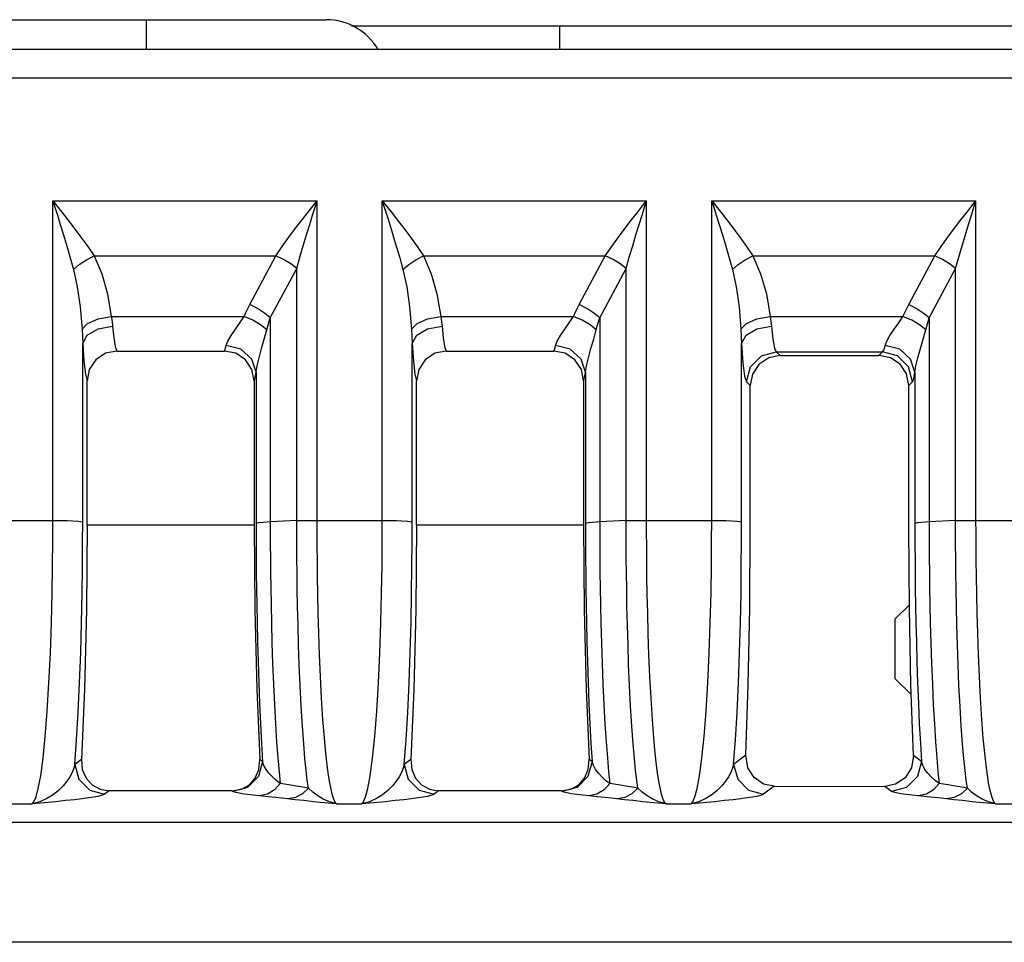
# Model space of a CAD drawing. Header units: millimetres. Extents: x 0 to 700, y 0 to 600.
# Tile 60 of 65: x 549 to 566, y 381 to 396. Entities that reach past the tile are written whole.
import ezdxf

# ---------------------------------------------------------------- set-up
doc = ezdxf.new("R2010")
doc.units = ezdxf.units.MM
doc.header["$LTSCALE"] = 39.111111
doc.layers.get('0').update_dxf_attribs({"linetype": 'CONTINUOUS'})

msp = doc.modelspace()

# ---------------------------------------------------------------- linework, layer by layer
at = {"color": 7, "linetype": 'CONTINUOUS'}
for p, q in [((547.019, 396.354), (554.26, 396.354)), ((551.26, 395.854), (551.26, 396.354)), ((554.678, 396.254), (590.16, 396.254)), ((558.16, 395.854), (558.16, 396.254)), ((593.46, 395.854), (530.66, 395.854)), ((593.46, 395.38), (530.66, 395.38)), ((549.694, 393.333), (554.107, 393.333)), ((549.694, 387.997), (549.694, 393.333)), ((549.694, 393.333), (549.762, 393.248)), ((549.694, 393.333), (549.728, 393.227)), ((549.728, 393.227), (549.77, 393.092)), ((549.762, 393.248), (549.846, 393.14)), ((553.953, 393.138), (554.039, 393.246)), ((554.031, 393.092), (554.073, 393.226)), ((554.039, 393.246), (554.107, 393.333)), ((554.073, 393.226), (554.107, 393.333)), ((554.107, 387.997), (554.107, 393.333)), ((555.194, 393.333), (559.607, 393.333)), ((555.194, 387.997), (555.194, 393.333)), ((555.194, 393.333), (555.262, 393.248)), ((555.194, 393.333), (555.228, 393.227)), ((555.228, 393.227), (555.27, 393.092)), ((555.262, 393.248), (555.346, 393.14)), ((559.453, 393.138), (559.539, 393.246)), ((559.531, 393.092), (559.573, 393.226)), ((559.539, 393.246), (559.607, 393.333)), ((559.573, 393.226), (559.607, 393.333)), ((559.607, 387.997), (559.607, 393.333)), ((560.694, 393.333), (565.107, 393.333)), ((560.694, 387.997), (560.694, 393.333)), ((560.694, 393.333), (560.762, 393.248)), ((560.694, 393.333), (560.728, 393.227)), ((560.728, 393.227), (560.77, 393.092)), ((560.762, 393.248), (560.846, 393.14)), ((564.953, 393.138), (565.039, 393.246)), ((565.031, 393.092), (565.073, 393.226)), ((565.039, 393.246), (565.107, 393.333)), ((565.073, 393.226), (565.107, 393.333)), ((565.107, 387.997), (565.107, 393.333)), ((549.77, 393.092), (549.819, 392.935)), ((549.846, 393.14), (549.945, 393.014)), ((553.855, 393.012), (553.953, 393.138)), ((553.983, 392.937), (554.031, 393.092)), ((555.27, 393.092), (555.319, 392.935)), ((555.346, 393.14), (555.445, 393.014)), ((559.355, 393.012), (559.453, 393.138)), ((559.483, 392.937), (559.531, 393.092)), ((560.77, 393.092), (560.819, 392.935)), ((560.846, 393.14), (560.945, 393.014)), ((564.855, 393.012), (564.953, 393.138)), ((564.983, 392.937), (565.031, 393.092)), ((549.819, 392.935), (549.873, 392.761)), ((549.945, 393.014), (550.052, 392.874)), ((553.748, 392.872), (553.855, 393.012)), ((553.93, 392.766), (553.983, 392.937)), ((555.319, 392.935), (555.373, 392.761)), ((555.445, 393.014), (555.552, 392.874)), ((559.248, 392.872), (559.355, 393.012)), ((559.43, 392.766), (559.483, 392.937)), ((560.819, 392.935), (560.873, 392.761)), ((560.945, 393.014), (561.052, 392.874)), ((564.748, 392.872), (564.855, 393.012)), ((564.93, 392.766), (564.983, 392.937)), ((549.873, 392.761), (549.929, 392.574)), ((550.052, 392.874), (550.164, 392.724)), ((553.636, 392.722), (553.748, 392.872)), ((553.875, 392.582), (553.93, 392.766)), ((555.373, 392.761), (555.429, 392.574)), ((555.552, 392.874), (555.664, 392.724)), ((559.136, 392.722), (559.248, 392.872)), ((559.375, 392.582), (559.43, 392.766)), ((560.873, 392.761), (560.929, 392.574)), ((561.052, 392.874), (561.164, 392.724)), ((564.636, 392.722), (564.748, 392.872)), ((564.875, 392.582), (564.93, 392.766)), ((549.929, 392.574), (549.985, 392.381)), ((550.164, 392.724), (550.276, 392.568)), ((550.276, 392.568), (550.383, 392.411)), ((553.418, 392.411), (553.525, 392.567)), ((553.525, 392.567), (553.636, 392.722)), ((553.819, 392.392), (553.875, 392.582)), ((555.429, 392.574), (555.485, 392.381)), ((555.664, 392.724), (555.776, 392.568)), ((555.776, 392.568), (555.883, 392.411)), ((558.918, 392.411), (559.025, 392.567)), ((559.025, 392.567), (559.136, 392.722)), ((559.319, 392.392), (559.375, 392.582)), ((560.929, 392.574), (560.985, 392.381)), ((561.164, 392.724), (561.276, 392.568)), ((561.276, 392.568), (561.383, 392.411)), ((564.418, 392.411), (564.525, 392.567)), ((564.525, 392.567), (564.636, 392.722)), ((564.819, 392.392), (564.875, 392.582)), ((550.254, 392.346), (550.383, 392.411)), ((550.383, 392.411), (553.418, 392.411)), ((550.383, 392.411), (550.511, 392.114)), ((552.983, 391.599), (553.418, 392.411)), ((553.548, 392.35), (553.418, 392.411)), ((555.754, 392.346), (555.883, 392.411)), ((555.883, 392.411), (558.918, 392.411)), ((555.883, 392.411), (556.011, 392.114)), ((558.483, 391.599), (558.918, 392.411)), ((559.048, 392.35), (558.918, 392.411)), ((561.254, 392.346), (561.383, 392.411)), ((561.383, 392.411), (564.418, 392.411)), ((561.383, 392.411), (561.511, 392.114)), ((563.983, 391.599), (564.418, 392.411)), ((564.548, 392.35), (564.418, 392.411)), ((549.985, 392.381), (550.039, 392.187)), ((550.039, 392.187), (550.136, 392.269)), ((550.136, 392.269), (550.254, 392.346)), ((553.667, 392.278), (553.548, 392.35)), ((553.766, 392.2), (553.667, 392.278)), ((553.766, 392.2), (553.819, 392.392)), ((555.485, 392.381), (555.539, 392.187)), ((555.539, 392.187), (555.636, 392.269)), ((555.636, 392.269), (555.754, 392.346)), ((559.167, 392.278), (559.048, 392.35)), ((559.266, 392.2), (559.167, 392.278)), ((559.266, 392.2), (559.319, 392.392)), ((560.985, 392.381), (561.039, 392.187)), ((561.039, 392.187), (561.136, 392.269)), ((561.136, 392.269), (561.254, 392.346)), ((564.667, 392.278), (564.548, 392.35)), ((564.766, 392.2), (564.667, 392.278)), ((564.766, 392.2), (564.819, 392.392)), ((550.039, 392.187), (550.103, 391.894)), ((550.511, 392.114), (550.608, 391.776)), ((553.324, 391.376), (553.766, 392.2)), ((553.766, 387.994), (553.766, 392.2)), ((555.539, 392.187), (555.603, 391.894)), ((556.011, 392.114), (556.108, 391.776)), ((558.824, 391.376), (559.266, 392.2)), ((559.266, 387.994), (559.266, 392.2)), ((561.039, 392.187), (561.103, 391.894)), ((561.511, 392.114), (561.608, 391.776)), ((564.324, 391.376), (564.766, 392.2)), ((564.766, 387.994), (564.766, 392.2)), ((550.103, 391.894), (550.151, 391.561)), ((550.608, 391.776), (550.67, 391.401)), ((555.603, 391.894), (555.651, 391.561)), ((556.108, 391.776), (556.17, 391.401)), ((561.103, 391.894), (561.151, 391.561)), ((561.608, 391.776), (561.67, 391.401)), ((552.934, 391.503), (552.983, 391.599)), ((553.11, 391.534), (552.983, 391.599)), ((558.434, 391.503), (558.483, 391.599)), ((558.61, 391.534), (558.483, 391.599)), ((563.934, 391.503), (563.983, 391.599)), ((564.11, 391.534), (563.983, 391.599)), ((550.151, 391.561), (550.182, 391.19)), ((552.888, 391.401), (552.934, 391.503)), ((553.227, 391.457), (553.11, 391.534)), ((553.324, 391.376), (553.227, 391.457)), ((555.651, 391.561), (555.682, 391.19)), ((558.388, 391.401), (558.434, 391.503)), ((558.727, 391.457), (558.61, 391.534)), ((558.824, 391.376), (558.727, 391.457)), ((561.151, 391.561), (561.182, 391.19)), ((563.888, 391.401), (563.934, 391.503)), ((564.227, 391.457), (564.11, 391.534)), ((564.324, 391.376), (564.227, 391.457)), ((550.182, 391.19), (550.275, 391.284)), ((550.275, 391.284), (550.45, 391.359)), ((550.45, 391.359), (550.67, 391.401)), ((550.67, 391.401), (552.888, 391.401)), ((550.67, 391.401), (550.683, 391.316)), ((550.683, 391.316), (550.692, 391.239)), ((552.742, 391.189), (552.817, 391.295)), ((552.817, 391.295), (552.888, 391.401)), ((553.033, 391.338), (552.888, 391.401)), ((553.164, 391.262), (553.033, 391.338)), ((553.267, 391.179), (553.164, 391.262)), ((553.267, 391.179), (553.295, 391.28)), ((553.295, 391.28), (553.324, 391.376)), ((553.324, 391.376), (553.324, 387.972)), ((555.682, 391.19), (555.775, 391.284)), ((555.775, 391.284), (555.95, 391.359)), ((555.95, 391.359), (556.17, 391.401)), ((556.17, 391.401), (558.388, 391.401)), ((556.17, 391.401), (556.183, 391.316)), ((556.183, 391.316), (556.192, 391.239)), ((558.242, 391.189), (558.317, 391.295)), ((558.317, 391.295), (558.388, 391.401)), ((558.533, 391.338), (558.388, 391.401)), ((558.664, 391.262), (558.533, 391.338)), ((558.767, 391.179), (558.664, 391.262)), ((558.767, 391.179), (558.795, 391.28)), ((558.795, 391.28), (558.824, 391.376)), ((558.824, 391.376), (558.824, 387.972)), ((561.182, 391.19), (561.275, 391.284)), ((561.275, 391.284), (561.45, 391.359)), ((561.45, 391.359), (561.67, 391.401)), ((561.67, 391.401), (563.888, 391.401)), ((561.67, 391.401), (561.683, 391.316)), ((561.683, 391.316), (561.692, 391.239)), ((563.742, 391.189), (563.817, 391.295)), ((563.817, 391.295), (563.888, 391.401)), ((564.033, 391.338), (563.888, 391.401)), ((564.164, 391.262), (564.033, 391.338)), ((564.267, 391.179), (564.164, 391.262)), ((564.267, 391.179), (564.295, 391.28)), ((564.295, 391.28), (564.324, 391.376)), ((564.324, 391.376), (564.324, 387.972)), ((550.182, 391.19), (550.189, 391.065)), ((550.193, 390.951), (550.269, 391.09)), ((550.269, 391.09), (550.45, 391.195)), ((550.45, 391.195), (550.692, 391.239)), ((550.692, 391.239), (550.711, 391.045)), ((552.617, 390.991), (552.671, 391.085)), ((552.671, 391.085), (552.742, 391.189)), ((553.224, 391.023), (553.267, 391.179)), ((555.682, 391.19), (555.689, 391.065)), ((555.693, 390.951), (555.769, 391.09)), ((555.769, 391.09), (555.95, 391.195)), ((555.95, 391.195), (556.192, 391.239)), ((556.192, 391.239), (556.211, 391.045)), ((558.117, 390.991), (558.171, 391.085)), ((558.171, 391.085), (558.242, 391.189)), ((558.724, 391.023), (558.767, 391.179)), ((561.182, 391.19), (561.189, 391.065)), ((561.193, 390.951), (561.269, 391.09)), ((561.269, 391.09), (561.45, 391.195)), ((561.45, 391.195), (561.692, 391.239)), ((561.692, 391.239), (561.714, 391.023)), ((563.617, 390.991), (563.671, 391.085)), ((563.671, 391.085), (563.742, 391.189)), ((564.224, 391.023), (564.267, 391.179)), ((550.189, 391.065), (550.193, 390.951)), ((550.193, 387.973), (550.193, 390.951)), ((550.193, 390.951), (550.213, 390.654)), ((550.711, 391.045), (550.736, 390.9)), ((552.579, 390.879), (552.589, 390.918)), ((552.589, 390.918), (552.617, 390.991)), ((552.834, 390.853), (552.589, 390.918)), ((553.179, 390.866), (553.224, 391.023)), ((555.689, 391.065), (555.693, 390.951)), ((555.693, 390.951), (555.713, 390.654)), ((555.693, 387.973), (555.693, 390.951)), ((556.211, 391.045), (556.236, 390.9)), ((558.079, 390.879), (558.089, 390.918)), ((558.089, 390.918), (558.117, 390.991)), ((558.334, 390.853), (558.089, 390.918)), ((558.679, 390.866), (558.724, 391.023)), ((561.189, 391.065), (561.193, 390.951)), ((561.193, 390.951), (561.216, 390.628)), ((561.193, 387.973), (561.193, 390.951)), ((561.714, 391.023), (561.743, 390.874)), ((563.577, 390.869), (563.589, 390.918)), ((563.589, 390.918), (563.617, 390.991)), ((563.834, 390.853), (563.589, 390.918)), ((564.179, 390.866), (564.224, 391.023)), ((550.573, 390.786), (550.411, 390.678)), ((550.763, 390.824), (550.573, 390.786)), ((550.736, 390.9), (550.763, 390.824)), ((550.763, 390.824), (552.558, 390.824)), ((552.558, 390.824), (552.569, 390.847)), ((552.748, 390.786), (552.558, 390.824)), ((552.569, 390.847), (552.579, 390.879)), ((552.91, 390.678), (552.748, 390.786)), ((553.016, 390.69), (552.834, 390.853)), ((553.137, 390.713), (553.179, 390.866)), ((556.073, 390.786), (555.911, 390.678)), ((556.263, 390.824), (556.073, 390.786)), ((556.236, 390.9), (556.263, 390.824)), ((556.263, 390.824), (558.058, 390.824)), ((558.058, 390.824), (558.069, 390.847)), ((558.248, 390.786), (558.058, 390.824)), ((558.069, 390.847), (558.079, 390.879)), ((558.41, 390.678), (558.248, 390.786)), ((558.516, 390.69), (558.334, 390.853)), ((558.637, 390.713), (558.679, 390.866)), ((561.524, 390.744), (561.773, 390.812)), ((561.743, 390.874), (561.773, 390.812)), ((561.773, 390.812), (563.548, 390.812)), ((561.773, 390.812), (561.838, 390.747)), ((563.485, 390.749), (563.548, 390.812)), ((563.548, 390.812), (563.563, 390.832)), ((563.797, 390.744), (563.548, 390.812)), ((563.563, 390.832), (563.577, 390.869)), ((564.016, 390.69), (563.834, 390.853)), ((564.137, 390.713), (564.179, 390.866)), ((550.213, 390.654), (550.239, 390.436)), ((550.411, 390.678), (550.303, 390.515)), ((553.018, 390.515), (552.91, 390.678)), ((553.087, 390.47), (553.016, 390.69)), ((553.104, 390.577), (553.137, 390.713)), ((555.713, 390.654), (555.739, 390.436)), ((555.911, 390.678), (555.803, 390.515)), ((558.518, 390.515), (558.41, 390.678)), ((558.587, 390.47), (558.516, 390.69)), ((558.604, 390.577), (558.637, 390.713)), ((561.216, 390.628), (561.244, 390.404)), ((561.341, 390.561), (561.524, 390.744)), ((561.484, 390.6), (561.376, 390.439)), ((561.646, 390.709), (561.484, 390.6)), ((561.838, 390.747), (561.646, 390.709)), ((561.838, 390.747), (563.485, 390.749)), ((563.677, 390.711), (563.485, 390.749)), ((563.84, 390.603), (563.677, 390.711)), ((563.98, 390.561), (563.797, 390.744)), ((563.948, 390.442), (563.84, 390.603)), ((564.087, 390.47), (564.016, 390.69)), ((564.104, 390.577), (564.137, 390.713)), ((550.239, 390.436), (550.265, 390.325)), ((550.303, 390.515), (550.265, 390.325)), ((553.055, 390.325), (553.018, 390.515)), ((553.078, 390.41), (553.087, 390.47)), ((553.087, 390.47), (553.104, 390.577)), ((553.087, 390.47), (553.087, 387.946)), ((555.739, 390.436), (555.765, 390.325)), ((555.803, 390.515), (555.765, 390.325)), ((558.555, 390.325), (558.518, 390.515)), ((558.578, 390.41), (558.587, 390.47)), ((558.587, 390.47), (558.604, 390.577)), ((558.587, 390.47), (558.587, 387.946)), ((561.274, 390.311), (561.341, 390.561)), ((561.376, 390.439), (561.338, 390.248)), ((563.986, 390.251), (563.948, 390.442)), ((564.047, 390.311), (563.98, 390.561)), ((564.075, 390.397), (564.087, 390.47)), ((564.087, 390.47), (564.104, 390.577)), ((564.087, 390.47), (564.087, 387.946)), ((550.265, 387.919), (550.265, 390.325)), ((553.055, 390.325), (553.067, 390.36)), ((553.055, 390.325), (553.055, 387.919)), ((553.067, 390.36), (553.078, 390.41)), ((555.765, 387.919), (555.765, 390.325)), ((558.555, 390.325), (558.567, 390.36)), ((558.555, 390.325), (558.555, 387.919)), ((558.567, 390.36), (558.578, 390.41)), ((561.244, 390.404), (561.274, 390.311)), ((561.274, 390.311), (561.338, 390.248)), ((563.986, 390.251), (564.047, 390.311)), ((564.047, 390.311), (564.062, 390.342)), ((564.062, 390.342), (564.075, 390.397)), ((561.338, 387.864), (561.338, 390.248)), ((563.986, 387.867), (563.986, 390.251)), ((548.607, 387.997), (549.694, 387.997)), ((549.693, 387.654), (549.694, 387.997)), ((549.694, 387.997), (549.934, 387.994)), ((549.934, 387.994), (550.115, 387.985)), ((550.115, 387.985), (550.193, 387.973)), ((550.192, 387.633), (550.193, 387.973)), ((553.204, 387.965), (553.124, 387.956)), ((553.324, 387.972), (553.204, 387.965)), ((553.766, 387.994), (553.324, 387.972)), ((553.324, 387.972), (553.324, 387.791)), ((553.766, 387.994), (553.868, 387.996)), ((553.767, 387.801), (553.766, 387.994)), ((553.868, 387.996), (553.984, 387.997)), ((553.984, 387.997), (554.107, 387.997)), ((554.107, 387.997), (555.194, 387.997)), ((554.108, 387.793), (554.107, 387.997)), ((555.193, 387.654), (555.194, 387.997)), ((555.194, 387.997), (555.434, 387.994)), ((555.434, 387.994), (555.615, 387.985)), ((555.615, 387.985), (555.693, 387.973)), ((555.692, 387.633), (555.693, 387.973)), ((558.704, 387.965), (558.624, 387.956)), ((558.824, 387.972), (558.704, 387.965)), ((559.266, 387.994), (558.824, 387.972)), ((558.824, 387.972), (558.824, 387.791)), ((559.266, 387.994), (559.368, 387.996)), ((559.267, 387.801), (559.266, 387.994)), ((559.368, 387.996), (559.484, 387.997)), ((559.484, 387.997), (559.607, 387.997)), ((559.607, 387.997), (560.694, 387.997)), ((559.608, 387.793), (559.607, 387.997)), ((560.693, 387.654), (560.694, 387.997)), ((560.694, 387.997), (560.934, 387.994)), ((560.934, 387.994), (561.115, 387.985)), ((561.115, 387.985), (561.193, 387.973)), ((561.192, 387.633), (561.193, 387.973)), ((564.204, 387.965), (564.124, 387.956)), ((564.324, 387.972), (564.204, 387.965)), ((564.766, 387.994), (564.324, 387.972)), ((564.324, 387.972), (564.324, 387.791)), ((564.766, 387.994), (564.868, 387.996)), ((564.767, 387.801), (564.766, 387.994)), ((564.868, 387.996), (564.984, 387.997)), ((564.984, 387.997), (565.107, 387.997)), ((565.107, 387.997), (566.194, 387.997)), ((565.108, 387.793), (565.107, 387.997)), ((550.265, 387.919), (550.254, 386.504)), ((553.055, 387.919), (550.265, 387.919)), ((553.055, 387.919), (553.066, 386.504)), ((553.124, 387.956), (553.087, 387.946)), ((553.087, 387.946), (553.088, 387.765)), ((553.767, 387.593), (553.767, 387.801)), ((554.109, 387.571), (554.108, 387.793)), ((555.765, 387.919), (555.754, 386.504)), ((558.555, 387.919), (555.765, 387.919)), ((558.555, 387.919), (558.566, 386.504)), ((558.624, 387.956), (558.587, 387.946)), ((558.587, 387.946), (558.588, 387.765)), ((559.267, 387.593), (559.267, 387.801)), ((559.609, 387.571), (559.608, 387.793)), ((561.33, 386.534), (561.338, 387.864)), ((563.994, 386.533), (563.986, 387.867)), ((564.124, 387.956), (564.087, 387.946)), ((564.087, 387.946), (564.088, 387.765)), ((564.767, 387.593), (564.767, 387.801)), ((565.109, 387.571), (565.108, 387.793)), ((549.69, 387.245), (549.693, 387.654)), ((550.189, 387.231), (550.192, 387.633)), ((553.088, 387.765), (553.088, 387.567)), ((553.324, 387.791), (553.325, 387.591)), ((555.19, 387.245), (555.193, 387.654)), ((555.689, 387.231), (555.692, 387.633)), ((558.588, 387.765), (558.588, 387.567)), ((558.824, 387.791), (558.825, 387.591)), ((560.69, 387.245), (560.693, 387.654)), ((561.189, 387.231), (561.192, 387.633)), ((564.088, 387.765), (564.088, 387.567)), ((564.324, 387.791), (564.325, 387.591)), ((553.088, 387.567), (553.089, 387.351)), ((553.325, 387.591), (553.326, 387.372)), ((553.769, 387.367), (553.767, 387.593)), ((554.111, 387.327), (554.109, 387.571)), ((558.588, 387.567), (558.589, 387.351)), ((558.825, 387.591), (558.826, 387.372)), ((559.269, 387.367), (559.267, 387.593)), ((559.611, 387.327), (559.609, 387.571)), ((564.088, 387.567), (564.089, 387.351)), ((564.325, 387.591), (564.326, 387.372)), ((564.769, 387.367), (564.767, 387.593)), ((565.111, 387.327), (565.109, 387.571)), ((553.089, 387.351), (553.091, 387.115)), ((553.326, 387.372), (553.329, 387.132)), ((553.772, 387.121), (553.769, 387.367)), ((554.114, 387.06), (554.111, 387.327)), ((558.589, 387.351), (558.591, 387.115)), ((558.826, 387.372), (558.829, 387.132)), ((559.272, 387.121), (559.269, 387.367)), ((559.614, 387.06), (559.611, 387.327)), ((564.089, 387.351), (564.091, 387.115)), ((564.326, 387.372), (564.329, 387.132)), ((564.772, 387.121), (564.769, 387.367)), ((565.114, 387.06), (565.111, 387.327)), ((549.683, 386.784), (549.69, 387.245)), ((550.184, 386.78), (550.189, 387.231)), ((555.183, 386.784), (555.19, 387.245)), ((555.684, 386.78), (555.689, 387.231)), ((560.683, 386.784), (560.69, 387.245)), ((561.184, 386.78), (561.189, 387.231)), ((553.091, 387.115), (553.094, 386.86)), ((553.329, 387.132), (553.332, 386.871)), ((553.775, 386.853), (553.772, 387.121)), ((554.119, 386.767), (554.114, 387.06)), ((558.591, 387.115), (558.594, 386.86)), ((558.829, 387.132), (558.832, 386.871)), ((559.275, 386.853), (559.272, 387.121)), ((559.619, 386.767), (559.614, 387.06)), ((564.091, 387.115), (564.094, 386.86)), ((564.329, 387.132), (564.332, 386.871)), ((564.775, 386.853), (564.772, 387.121)), ((565.119, 386.767), (565.114, 387.06)), ((553.094, 386.86), (553.098, 386.585)), ((553.332, 386.871), (553.337, 386.587)), ((553.78, 386.561), (553.775, 386.853)), ((558.594, 386.86), (558.598, 386.585)), ((558.832, 386.871), (558.837, 386.587)), ((559.28, 386.561), (559.275, 386.853)), ((564.094, 386.86), (564.098, 386.585)), ((564.332, 386.871), (564.337, 386.587)), ((564.78, 386.561), (564.775, 386.853)), ((549.671, 386.291), (549.683, 386.784)), ((550.174, 386.295), (550.184, 386.78)), ((554.126, 386.447), (554.119, 386.767)), ((555.171, 386.291), (555.183, 386.784)), ((555.674, 386.295), (555.684, 386.78)), ((559.626, 386.447), (559.619, 386.767)), ((560.671, 386.291), (560.683, 386.784)), ((561.174, 386.295), (561.184, 386.78)), ((565.126, 386.447), (565.119, 386.767)), ((550.254, 386.504), (550.222, 385.178)), ((553.066, 386.504), (553.099, 385.178)), ((553.098, 386.585), (553.104, 386.289)), ((553.337, 386.587), (553.344, 386.28)), ((553.788, 386.248), (553.78, 386.561)), ((555.754, 386.504), (555.722, 385.178)), ((558.566, 386.504), (558.599, 385.178)), ((558.598, 386.585), (558.604, 386.289)), ((558.837, 386.587), (558.844, 386.28)), ((559.288, 386.248), (559.28, 386.561)), ((561.305, 385.259), (561.33, 386.534)), ((563.994, 386.588), (563.76, 386.354)), ((564.02, 385.255), (563.994, 386.533)), ((564.098, 386.585), (564.104, 386.289)), ((564.337, 386.587), (564.344, 386.28)), ((564.788, 386.248), (564.78, 386.561)), ((554.135, 386.107), (554.126, 386.447)), ((559.635, 386.107), (559.626, 386.447)), ((563.76, 385.354), (563.76, 386.353)), ((565.135, 386.107), (565.126, 386.447)), ((549.653, 385.784), (549.671, 386.291)), ((550.161, 385.79), (550.174, 386.295)), ((553.104, 386.289), (553.111, 385.972)), ((553.344, 386.28), (553.353, 385.953)), ((553.797, 385.921), (553.788, 386.248)), ((555.153, 385.784), (555.171, 386.291)), ((555.661, 385.79), (555.674, 386.295)), ((558.604, 386.289), (558.611, 385.972)), ((558.844, 386.28), (558.853, 385.953)), ((559.297, 385.921), (559.288, 386.248)), ((560.653, 385.784), (560.671, 386.291)), ((561.161, 385.79), (561.174, 386.295)), ((564.104, 386.289), (564.111, 385.972)), ((564.344, 386.28), (564.353, 385.953)), ((564.797, 385.921), (564.788, 386.248)), ((554.147, 385.754), (554.135, 386.107)), ((559.647, 385.754), (559.635, 386.107)), ((565.147, 385.754), (565.135, 386.107)), ((553.111, 385.972), (553.12, 385.638)), ((553.353, 385.953), (553.364, 385.611)), ((553.808, 385.586), (553.797, 385.921)), ((558.611, 385.972), (558.62, 385.638)), ((558.853, 385.953), (558.864, 385.611)), ((559.308, 385.586), (559.297, 385.921)), ((564.111, 385.972), (564.12, 385.638)), ((564.353, 385.953), (564.364, 385.611)), ((564.808, 385.586), (564.797, 385.921)), ((549.63, 385.285), (549.653, 385.784)), ((550.142, 385.284), (550.161, 385.79)), ((554.163, 385.394), (554.147, 385.754)), ((555.13, 385.285), (555.153, 385.784)), ((555.642, 385.284), (555.661, 385.79)), ((559.663, 385.394), (559.647, 385.754)), ((560.63, 385.285), (560.653, 385.784)), ((561.142, 385.284), (561.161, 385.79)), ((565.163, 385.394), (565.147, 385.754)), ((553.12, 385.638), (553.131, 385.292)), ((553.364, 385.611), (553.378, 385.265)), ((553.823, 385.242), (553.808, 385.586)), ((558.62, 385.638), (558.631, 385.292)), ((558.864, 385.611), (558.878, 385.265)), ((559.323, 385.242), (559.308, 385.586)), ((564.12, 385.638), (564.131, 385.292)), ((564.364, 385.611), (564.378, 385.265)), ((564.823, 385.242), (564.808, 385.586)), ((554.182, 385.028), (554.163, 385.394)), ((559.682, 385.028), (559.663, 385.394)), ((564.025, 385.089), (563.76, 385.354)), ((565.182, 385.028), (565.163, 385.394)), ((549.602, 384.814), (549.63, 385.285)), ((550.119, 384.794), (550.142, 385.284)), ((550.222, 385.178), (550.17, 384.007)), ((553.099, 385.178), (553.151, 384.007)), ((553.131, 385.292), (553.145, 384.943)), ((553.378, 385.265), (553.394, 384.925)), ((553.84, 384.895), (553.823, 385.242)), ((555.102, 384.814), (555.13, 385.285)), ((555.619, 384.794), (555.642, 385.284)), ((555.722, 385.178), (555.67, 384.007)), ((558.599, 385.178), (558.651, 384.007)), ((558.631, 385.292), (558.645, 384.943)), ((558.878, 385.265), (558.894, 384.925)), ((559.34, 384.895), (559.323, 385.242)), ((560.602, 384.814), (560.63, 385.285)), ((561.119, 384.794), (561.142, 385.284)), ((561.264, 384.078), (561.305, 385.259)), ((564.061, 384.075), (564.02, 385.255)), ((564.131, 385.292), (564.145, 384.943)), ((564.378, 385.265), (564.394, 384.925)), ((564.84, 384.895), (564.823, 385.242)), ((554.204, 384.673), (554.182, 385.028)), ((559.704, 384.673), (559.682, 385.028)), ((565.204, 384.673), (565.182, 385.028)), ((553.145, 384.943), (553.16, 384.602)), ((553.394, 384.925), (553.412, 384.601)), ((553.861, 384.562), (553.84, 384.895)), ((558.645, 384.943), (558.66, 384.602)), ((558.894, 384.925), (558.912, 384.601)), ((559.361, 384.562), (559.34, 384.895)), ((564.145, 384.943), (564.16, 384.602)), ((564.394, 384.925), (564.412, 384.601)), ((564.861, 384.562), (564.84, 384.895)), ((549.568, 384.39), (549.602, 384.814)), ((550.092, 384.336), (550.119, 384.794)), ((554.229, 384.362), (554.204, 384.673)), ((555.068, 384.39), (555.102, 384.814)), ((555.592, 384.336), (555.619, 384.794)), ((559.729, 384.362), (559.704, 384.673)), ((560.568, 384.39), (560.602, 384.814)), ((561.092, 384.336), (561.119, 384.794)), ((565.229, 384.362), (565.204, 384.673)), ((553.16, 384.602), (553.178, 384.276)), ((553.412, 384.601), (553.431, 384.302)), ((553.882, 384.266), (553.861, 384.562)), ((558.66, 384.602), (558.678, 384.276)), ((558.912, 384.601), (558.931, 384.302)), ((559.382, 384.266), (559.361, 384.562)), ((564.16, 384.602), (564.178, 384.276)), ((564.412, 384.601), (564.431, 384.302)), ((564.882, 384.266), (564.861, 384.562)), ((549.531, 384.027), (549.568, 384.39)), ((554.252, 384.113), (554.229, 384.362)), ((555.031, 384.027), (555.068, 384.39)), ((559.752, 384.113), (559.729, 384.362)), ((560.531, 384.027), (560.568, 384.39)), ((565.252, 384.113), (565.229, 384.362)), ((550.06, 383.924), (550.092, 384.336)), ((553.178, 384.276), (553.196, 383.973)), ((553.431, 384.302), (553.452, 384.035)), ((553.903, 384.023), (553.882, 384.266)), ((555.56, 383.924), (555.592, 384.336)), ((558.678, 384.276), (558.696, 383.973)), ((558.931, 384.302), (558.952, 384.035)), ((559.403, 384.023), (559.382, 384.266)), ((561.06, 383.924), (561.092, 384.336)), ((564.178, 384.276), (564.196, 383.973)), ((564.431, 384.302), (564.452, 384.035)), ((564.903, 384.023), (564.882, 384.266)), ((549.492, 383.737), (549.531, 384.027)), ((553.452, 384.035), (553.472, 383.802)), ((553.924, 383.826), (553.903, 384.023)), ((554.275, 383.911), (554.252, 384.113)), ((554.992, 383.737), (555.031, 384.027)), ((558.952, 384.035), (558.972, 383.802)), ((559.424, 383.826), (559.403, 384.023)), ((559.775, 383.911), (559.752, 384.113)), ((560.492, 383.737), (560.531, 384.027)), ((561.264, 384.078), (561.06, 383.924)), ((561.297, 383.869), (561.264, 384.078)), ((564.061, 384.075), (564.028, 383.867)), ((564.196, 383.973), (564.061, 384.075)), ((564.452, 384.035), (564.472, 383.802)), ((564.924, 383.826), (564.903, 384.023)), ((565.275, 383.911), (565.252, 384.113)), ((550.043, 383.86), (550.015, 383.791)), ((550.06, 383.924), (550.043, 383.86)), ((550.17, 384.007), (550.06, 383.924)), ((550.06, 383.924), (550.128, 383.676)), ((550.17, 384.007), (550.186, 383.839)), ((553.196, 383.973), (553.128, 383.724)), ((553.134, 383.838), (553.151, 384.007)), ((553.196, 383.973), (553.151, 384.007)), ((553.219, 383.908), (553.196, 383.973)), ((553.255, 383.842), (553.219, 383.908)), ((554.297, 383.748), (554.275, 383.911)), ((555.543, 383.86), (555.515, 383.791)), ((555.56, 383.924), (555.543, 383.86)), ((555.67, 384.007), (555.56, 383.924)), ((555.56, 383.924), (555.628, 383.676)), ((555.67, 384.007), (555.686, 383.839)), ((558.696, 383.973), (558.628, 383.724)), ((558.634, 383.838), (558.651, 384.007)), ((558.696, 383.973), (558.651, 384.007)), ((558.719, 383.908), (558.696, 383.973)), ((558.755, 383.842), (558.719, 383.908)), ((559.797, 383.748), (559.775, 383.911)), ((561.043, 383.86), (561.015, 383.791)), ((561.06, 383.924), (561.043, 383.86)), ((561.06, 383.924), (561.128, 383.676)), ((561.401, 383.704), (561.297, 383.869)), ((564.028, 383.867), (563.925, 383.702)), ((564.196, 383.973), (564.128, 383.724)), ((564.219, 383.908), (564.196, 383.973)), ((564.255, 383.842), (564.219, 383.908)), ((565.297, 383.748), (565.275, 383.911)), ((549.452, 383.524), (549.492, 383.737)), ((549.977, 383.719), (549.926, 383.644)), ((550.015, 383.791), (549.977, 383.719)), ((550.186, 383.839), (550.249, 383.695)), ((550.249, 383.695), (550.349, 383.582)), ((553.128, 383.724), (552.946, 383.542)), ((552.975, 383.585), (553.073, 383.696)), ((553.073, 383.696), (553.134, 383.838)), ((553.303, 383.778), (553.255, 383.842)), ((553.36, 383.717), (553.303, 383.778)), ((553.424, 383.659), (553.36, 383.717)), ((553.472, 383.802), (553.492, 383.607)), ((553.943, 383.662), (553.924, 383.826)), ((554.318, 383.616), (554.297, 383.748)), ((554.952, 383.524), (554.992, 383.737)), ((555.477, 383.719), (555.426, 383.644)), ((555.515, 383.791), (555.477, 383.719)), ((555.686, 383.839), (555.749, 383.695)), ((555.749, 383.695), (555.849, 383.582)), ((558.628, 383.724), (558.446, 383.542)), ((558.475, 383.585), (558.573, 383.696)), ((558.573, 383.696), (558.634, 383.838)), ((558.803, 383.778), (558.755, 383.842)), ((558.86, 383.717), (558.803, 383.778)), ((558.924, 383.659), (558.86, 383.717)), ((558.972, 383.802), (558.992, 383.607)), ((559.443, 383.662), (559.424, 383.826)), ((559.818, 383.616), (559.797, 383.748)), ((560.452, 383.524), (560.492, 383.737)), ((560.977, 383.719), (560.926, 383.644)), ((561.015, 383.791), (560.977, 383.719)), ((561.559, 383.595), (561.401, 383.704)), ((563.925, 383.702), (563.765, 383.593)), ((564.128, 383.724), (563.946, 383.542)), ((564.303, 383.778), (564.255, 383.842)), ((564.36, 383.717), (564.303, 383.778)), ((564.424, 383.659), (564.36, 383.717)), ((564.472, 383.802), (564.492, 383.607)), ((564.943, 383.662), (564.924, 383.826)), ((565.318, 383.616), (565.297, 383.748)), ((549.414, 383.382), (549.452, 383.524)), ((549.864, 383.567), (549.788, 383.491)), ((549.926, 383.644), (549.864, 383.567)), ((550.128, 383.676), (550.311, 383.494)), ((550.349, 383.582), (550.482, 383.509)), ((552.946, 383.542), (552.698, 383.475)), ((552.843, 383.51), (552.975, 383.585)), ((553.492, 383.607), (553.397, 383.498)), ((553.492, 383.607), (553.424, 383.659)), ((553.637, 383.585), (553.492, 383.607)), ((553.762, 383.564), (553.637, 383.585)), ((553.87, 383.545), (553.762, 383.564)), ((553.963, 383.528), (553.863, 383.434)), ((553.963, 383.528), (553.87, 383.545)), ((553.963, 383.528), (553.943, 383.662)), ((554.034, 383.461), (553.963, 383.528)), ((554.339, 383.511), (554.318, 383.616)), ((554.914, 383.382), (554.952, 383.524)), ((555.364, 383.567), (555.288, 383.491)), ((555.426, 383.644), (555.364, 383.567)), ((555.628, 383.676), (555.811, 383.494)), ((555.849, 383.582), (555.982, 383.509)), ((558.446, 383.542), (558.198, 383.475)), ((558.343, 383.51), (558.475, 383.585)), ((558.992, 383.607), (558.897, 383.498)), ((558.992, 383.607), (558.924, 383.659)), ((559.137, 383.585), (558.992, 383.607)), ((559.262, 383.564), (559.137, 383.585)), ((559.37, 383.545), (559.262, 383.564)), ((559.463, 383.528), (559.363, 383.434)), ((559.463, 383.528), (559.37, 383.545)), ((559.463, 383.528), (559.443, 383.662)), ((559.534, 383.461), (559.463, 383.528)), ((559.839, 383.511), (559.818, 383.616)), ((560.414, 383.382), (560.452, 383.524)), ((560.864, 383.567), (560.788, 383.491)), ((560.926, 383.644), (560.864, 383.567)), ((561.128, 383.676), (561.311, 383.494)), ((561.737, 383.56), (561.559, 383.595)), ((561.737, 383.56), (561.559, 383.427)), ((561.737, 383.56), (563.587, 383.558)), ((563.765, 383.593), (563.587, 383.558)), ((563.698, 383.475), (563.587, 383.558)), ((563.946, 383.542), (563.698, 383.475)), ((564.492, 383.607), (564.397, 383.498)), ((564.492, 383.607), (564.424, 383.659)), ((564.637, 383.585), (564.492, 383.607)), ((564.762, 383.564), (564.637, 383.585)), ((564.87, 383.545), (564.762, 383.564)), ((564.963, 383.528), (564.863, 383.434)), ((564.963, 383.528), (564.87, 383.545)), ((564.963, 383.528), (564.943, 383.662)), ((565.034, 383.461), (564.963, 383.528)), ((565.339, 383.511), (565.318, 383.616)), ((549.379, 383.301), (549.414, 383.382)), ((549.596, 383.354), (549.479, 383.301)), ((549.699, 383.419), (549.596, 383.354)), ((549.788, 383.491), (549.699, 383.419)), ((550.289, 383.366), (550.181, 383.351)), ((550.377, 383.379), (550.289, 383.366)), ((550.311, 383.494), (550.559, 383.427)), ((550.448, 383.392), (550.377, 383.379)), ((550.501, 383.404), (550.448, 383.392)), ((550.482, 383.509), (550.634, 383.483)), ((550.538, 383.416), (550.501, 383.404)), ((550.559, 383.427), (550.538, 383.416)), ((550.634, 383.483), (550.559, 383.427)), ((552.687, 383.483), (550.634, 383.483)), ((552.687, 383.483), (552.843, 383.51)), ((552.698, 383.475), (552.687, 383.483)), ((552.728, 383.461), (552.698, 383.475)), ((552.782, 383.448), (552.728, 383.461)), ((552.854, 383.434), (552.782, 383.448)), ((552.942, 383.422), (552.854, 383.434)), ((553.041, 383.41), (552.942, 383.422)), ((553.147, 383.4), (553.041, 383.41)), ((553.278, 383.427), (553.147, 383.4)), ((553.29, 383.386), (553.147, 383.4)), ((553.397, 383.498), (553.278, 383.427)), ((553.415, 383.373), (553.29, 383.386)), ((553.523, 383.362), (553.415, 383.373)), ((553.74, 383.335), (553.523, 383.362)), ((553.744, 383.373), (553.615, 383.35)), ((553.863, 383.434), (553.744, 383.373)), ((554.116, 383.399), (554.034, 383.461)), ((554.209, 383.344), (554.116, 383.399)), ((554.358, 383.431), (554.339, 383.511)), ((554.375, 383.372), (554.358, 383.431)), ((554.392, 383.328), (554.375, 383.372)), ((554.879, 383.301), (554.914, 383.382)), ((555.096, 383.354), (554.979, 383.301)), ((555.199, 383.419), (555.096, 383.354)), ((555.288, 383.491), (555.199, 383.419)), ((555.789, 383.366), (555.681, 383.351)), ((555.877, 383.379), (555.789, 383.366)), ((555.811, 383.494), (556.059, 383.427)), ((555.948, 383.392), (555.877, 383.379)), ((556.001, 383.404), (555.948, 383.392)), ((555.982, 383.509), (556.134, 383.483)), ((556.038, 383.416), (556.001, 383.404)), ((556.059, 383.427), (556.038, 383.416)), ((556.134, 383.483), (556.059, 383.427)), ((558.187, 383.483), (556.134, 383.483)), ((558.187, 383.483), (558.343, 383.51)), ((558.198, 383.475), (558.187, 383.483)), ((558.228, 383.461), (558.198, 383.475)), ((558.282, 383.448), (558.228, 383.461)), ((558.354, 383.434), (558.282, 383.448)), ((558.442, 383.422), (558.354, 383.434)), ((558.541, 383.41), (558.442, 383.422)), ((558.647, 383.4), (558.541, 383.41)), ((558.778, 383.427), (558.647, 383.4)), ((558.79, 383.386), (558.647, 383.4)), ((558.897, 383.498), (558.778, 383.427)), ((558.915, 383.373), (558.79, 383.386)), ((559.023, 383.362), (558.915, 383.373)), ((559.24, 383.335), (559.023, 383.362)), ((559.244, 383.373), (559.115, 383.35)), ((559.363, 383.434), (559.244, 383.373)), ((559.616, 383.399), (559.534, 383.461)), ((559.709, 383.344), (559.616, 383.399)), ((559.858, 383.431), (559.839, 383.511)), ((559.875, 383.372), (559.858, 383.431)), ((559.892, 383.328), (559.875, 383.372)), ((560.379, 383.301), (560.414, 383.382)), ((560.596, 383.354), (560.479, 383.301)), ((560.699, 383.419), (560.596, 383.354)), ((560.788, 383.491), (560.699, 383.419)), ((561.289, 383.366), (561.181, 383.351)), ((561.377, 383.379), (561.289, 383.366)), ((561.311, 383.494), (561.559, 383.427)), ((561.448, 383.392), (561.377, 383.379)), ((561.501, 383.404), (561.448, 383.392)), ((561.538, 383.416), (561.501, 383.404)), ((561.559, 383.427), (561.538, 383.416)), ((563.728, 383.461), (563.698, 383.475)), ((563.782, 383.448), (563.728, 383.461)), ((563.854, 383.434), (563.782, 383.448)), ((563.942, 383.422), (563.854, 383.434)), ((564.041, 383.41), (563.942, 383.422)), ((564.147, 383.4), (564.041, 383.41)), ((564.278, 383.427), (564.147, 383.4)), ((564.29, 383.386), (564.147, 383.4)), ((564.397, 383.498), (564.278, 383.427)), ((564.415, 383.373), (564.29, 383.386)), ((564.523, 383.362), (564.415, 383.373)), ((564.74, 383.335), (564.523, 383.362)), ((564.744, 383.373), (564.615, 383.35)), ((564.863, 383.434), (564.744, 383.373)), ((565.116, 383.399), (565.034, 383.461)), ((565.209, 383.344), (565.116, 383.399)), ((565.358, 383.431), (565.339, 383.511)), ((565.375, 383.372), (565.358, 383.431)), ((565.392, 383.328), (565.375, 383.372)), ((548.932, 383.266), (549.349, 383.266)), ((549.479, 383.301), (549.349, 383.266)), ((549.349, 383.266), (549.379, 383.301)), ((549.554, 383.285), (549.349, 383.266)), ((549.741, 383.303), (549.554, 383.285)), ((549.907, 383.32), (549.741, 383.303)), ((550.054, 383.336), (549.907, 383.32)), ((550.181, 383.351), (550.054, 383.336)), ((553.882, 383.32), (553.74, 383.335)), ((554.044, 383.303), (553.882, 383.32)), ((554.227, 383.285), (554.044, 383.303)), ((554.314, 383.298), (554.209, 383.344)), ((554.432, 383.266), (554.227, 383.285)), ((554.432, 383.266), (554.314, 383.298)), ((554.406, 383.298), (554.392, 383.328)), ((554.42, 383.278), (554.406, 383.298)), ((554.432, 383.266), (554.42, 383.278)), ((554.432, 383.266), (554.849, 383.266)), ((554.979, 383.301), (554.849, 383.266)), ((554.849, 383.266), (554.879, 383.301)), ((555.054, 383.285), (554.849, 383.266)), ((555.241, 383.303), (555.054, 383.285)), ((555.407, 383.32), (555.241, 383.303)), ((555.554, 383.336), (555.407, 383.32)), ((555.681, 383.351), (555.554, 383.336)), ((559.382, 383.32), (559.24, 383.335)), ((559.544, 383.303), (559.382, 383.32)), ((559.727, 383.285), (559.544, 383.303)), ((559.814, 383.298), (559.709, 383.344)), ((559.932, 383.266), (559.727, 383.285)), ((559.932, 383.266), (559.814, 383.298)), ((559.906, 383.298), (559.892, 383.328)), ((559.92, 383.278), (559.906, 383.298)), ((559.932, 383.266), (559.92, 383.278)), ((559.932, 383.266), (560.349, 383.266)), ((560.479, 383.301), (560.349, 383.266)), ((560.349, 383.266), (560.379, 383.301)), ((560.554, 383.285), (560.349, 383.266)), ((560.741, 383.303), (560.554, 383.285)), ((560.907, 383.32), (560.741, 383.303)), ((561.054, 383.336), (560.907, 383.32)), ((561.181, 383.351), (561.054, 383.336)), ((564.882, 383.32), (564.74, 383.335)), ((565.044, 383.303), (564.882, 383.32)), ((565.227, 383.285), (565.044, 383.303)), ((565.314, 383.298), (565.209, 383.344)), ((565.432, 383.266), (565.227, 383.285)), ((565.432, 383.266), (565.314, 383.298)), ((565.406, 383.298), (565.392, 383.328)), ((565.42, 383.278), (565.406, 383.298)), ((565.432, 383.266), (565.42, 383.278)), ((565.432, 383.266), (565.849, 383.266)), ((593.46, 382.953), (529.16, 382.953)), ((593.46, 380.956), (528.66, 380.956))]:
    msp.add_line(p, q, dxfattribs=at)
msp.add_arc((554.26, 395.354), 1, 30.0019, 90, dxfattribs=at)

doc.saveas('drawing.dxf')
